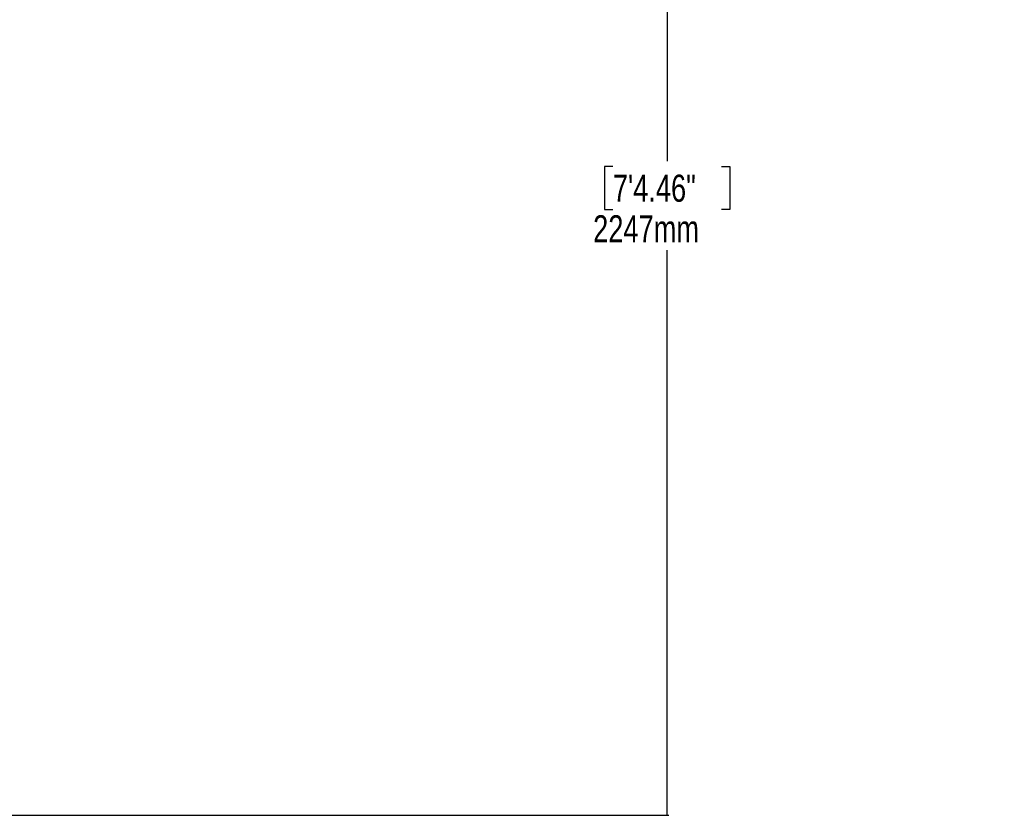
# Model space of a CAD drawing. Header units: millimetres. Extents: x 20 to 19631, y 28 to 16288.
# Tile 48 of 124: x 7834 to 11464, y 2118 to 5051. Entities that reach past the tile are written whole.
import ezdxf

# ---------------------------------------------------------------- set-up
doc = ezdxf.new("R2010")
doc.units = ezdxf.units.MM
doc.header["$LTSCALE"] = 2
doc.layers.add('COMPONENT_GEOMETRY', color=7, linetype='Continuous')
doc.styles.add('SLDTEXTSTYLE0', font='TXT', dxfattribs={"width": 0.75})
doc.dimstyles.new('SLDDIMSTYLE1', dxfattribs={"dimtxt": 100, "dimasz": 6.604, "dimexe": 0, "dimexo": 0.0625, "dimgap": 25, "dimtad": 0, "dimtih": 1, "dimtoh": 1, "dimdec": 1, "dimrnd": 1e-09, "dimzin": 12, "dimdsep": 46, "dimtxsty": 'SLDTEXTSTYLE0', "dimsah": 1, "dimcen": 0.09, "dimadec": 0, "dimazin": 3, "dimtfac": 1, "dimtdec": 1, "dimtofl": 0, "dimtmove": 0, "dimatfit": 3, "dimfxl": 1, "dimfrac": 2, "dimtolj": 1, "dimtzin": 12, "dimarcsym": 0})

# ---------------------------------------------------------------- blocks, each defined once
blk = doc.blocks.new('_D_4')
at = {"layer": 'COMPONENT_GEOMETRY', "color": 7}
for p, q in [((10221, 6612.5), (10221, 4529.8)), ((10021, 4509.5), (9990.5, 4509.5)), ((9990.5, 4509.5), (9990.5, 4350.8)), ((10421.1, 4509.5), (10451.6, 4509.5)), ((10451.6, 4509.5), (10451.6, 4350.8)), ((9990.5, 4350.8), (10021, 4350.8)), ((10451.6, 4350.8), (10421.1, 4350.8)), ((10221, 2118.5), (10221, 4201.1)), ((6365.5, 2118.5), (10227.4, 2118.5))]:
    blk.add_line(p, q, dxfattribs=at)
for points in [[(10221, 6612.5), (10220, 6605.9), (10222, 6605.9)], [(10221, 2118.5), (10222, 2125.1), (10220, 2125.1)]]:
    blk.add_solid(points, dxfattribs=at)
at = {"layer": 'COMPONENT_GEOMETRY', "color": 7, "char_height": 100, "attachment_point": 1, "style": 'SLDTEXTSTYLE0'}
for s, insert in [('7\'4.46"', (10021, 4479.7)), ('2247mm', (9948.3, 4330))]:
    blk.add_mtext(s, dxfattribs=dict(at, insert=insert))

msp = doc.modelspace()

# ---------------------------------------------------------------- dimensions: what is measured, and where the dimension line sits
at = {"layer": 'COMPONENT_GEOMETRY', "color": 7}
dim = msp.add_linear_dim(base=(10221.03, 6612.47), p1=(6362.93, 2118.49), p2=(11463.96, 6612.47), angle=90, dimstyle='SLDDIMSTYLE1', dxfattribs=at)
dim.commit()
dim.dimension.update_dxf_attribs({"geometry": '_D_4', "text_midpoint": (10221.03, 4365.48), "dimtype": 160})

doc.saveas('drawing.dxf')
